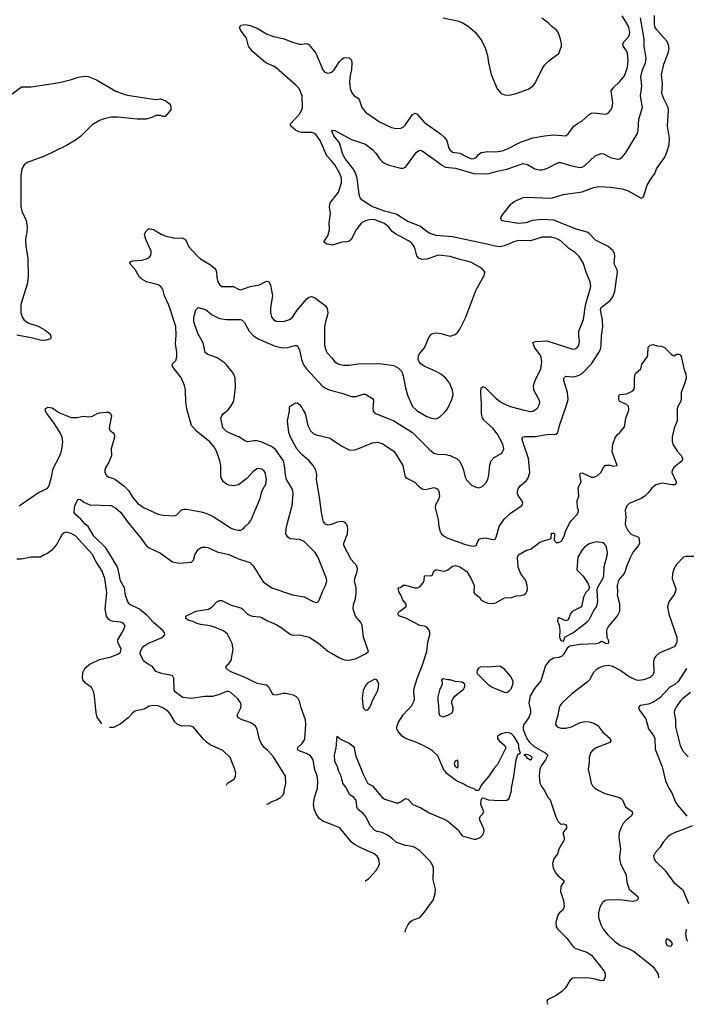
# Model space of a CAD drawing. Header units: inches. Extents: x 1934316 to 2140091, y 524953 to 667329.
# Tile 28 of 256: x 1967353 to 1973014, y 524953 to 533316. Entities that reach past the tile are written whole.
import ezdxf

# ---------------------------------------------------------------- set-up
doc = ezdxf.new("R2010")
doc.units = ezdxf.units.IN
doc.header["$MEASUREMENT"] = 0
for name, color, linetype in [('B9562', 7, 'Continuous'), ('B9563', 7, 'Continuous'), ('B9572', 7, 'Continuous'), ('B9573', 7, 'Continuous')]:
    doc.layers.add(name, color=color, linetype=linetype)

msp = doc.modelspace()

# ---------------------------------------------------------------- linework, layer by layer
at = {"layer": 'B9562', "color": 5}
for points, elevation in [([(1967350, 529185.3), (1967450, 529258.3), (1967518, 529302), (1967586.2, 529333.8), (1967599.8, 529350), (1967624.1, 529430), (1967636.7, 529503.3), (1967690, 529605.7), (1967707.5, 529650), (1967719.5, 529730), (1967714.3, 529770), (1967693.5, 529813.5), (1967638.8, 529898.8), (1967582.9, 529970), (1967573.2, 529990), (1967571.4, 530000)], 280), ([(1967656.3, 530000), (1967690, 529976.1), (1967790, 529938), (1967842.5, 529937.5), (1967892.4, 529947.6), (1967950, 529943.5), (1967972, 529948), (1968009.8, 529970.2), (1968030, 529976.5), (1968090, 529982.4), (1968110, 529981.6), (1968124.9, 529970), (1968132.9, 529950), (1968113, 529850), (1968119.1, 529830), (1968147.1, 529807.1), (1968155.1, 529795.1), (1968157, 529770), (1968130.3, 529670), (1968132.4, 529610), (1968108.7, 529551.3), (1968083, 529510), (1968075.5, 529490), (1968076.3, 529470), (1968090, 529444), (1968110, 529430.7), (1968150, 529419.1), (1968170, 529408), (1968236.9, 529356.9), (1968276.5, 529316.5), (1968310, 529259.3), (1968354, 529210), (1968410.2, 529170.2), (1968530, 529115.3), (1968572.8, 529107.2), (1968670, 529101.6), (1968690, 529113), (1968727.6, 529152.4), (1968750, 529159.5), (1968770, 529159.6), (1968895.3, 529135.3), (1968941.3, 529121.3), (1968996.8, 529096.8), (1969150, 528997.4), (1969170, 528987.8), (1969210, 528978.9), (1969230, 528980.3), (1969250, 528990.4), (1969270, 529014.4), (1969300.5, 529039.5), (1969317.1, 529062.9), (1969394.7, 529250), (1969409.6, 529310), (1969444.7, 529370), (1969449.7, 529410), (1969437.4, 529470), (1969430, 529482), (1969410, 529496.9), (1969390, 529502.4), (1969370, 529500.5), (1969339.4, 529480.6), (1969281.4, 529418.6), (1969210, 529366.3), (1969170, 529356.4), (1969130, 529361.7), (1969109.8, 529369.8), (1969084.2, 529390), (1969065.6, 529425.6), (1969060.4, 529450), (1969060.3, 529530), (1969052.7, 529570), (1969024.2, 529650), (1969002.4, 529690), (1968967.4, 529730), (1968858.3, 529818.3), (1968812.1, 529870), (1968775.6, 530000)], 280), ([(1969448.6, 526652), (1969464, 526656), (1969490, 526673), (1969535.3, 526690), (1969569.4, 526710.6), (1969589, 526730), (1969599, 526750), (1969599, 526770), (1969612.9, 526827.1), (1969609.2, 526890), (1969510, 527056.2), (1969460.5, 527110), (1969430, 527135.1), (1969403.1, 527170), (1969385.7, 527210), (1969368.5, 527288.5), (1969354.9, 527314.9), (1969339.5, 527330), (1969310, 527346.9), (1969242.7, 527370), (1969204.5, 527390), (1969198.7, 527410), (1969231, 527470), (1969234.5, 527490), (1969229.8, 527510), (1969201.7, 527550), (1969150, 527597.7), (1969130, 527609.7), (1969110, 527610.9), (1969050, 527584.7), (1968990, 527568.2), (1968926.6, 527566.6), (1968810, 527549.8), (1968738.7, 527558.7), (1968669, 527610), (1968664.4, 527630), (1968663, 527723), (1968650, 527746.6), (1968570, 527760.4), (1968510, 527778.7), (1968481.6, 527821.6), (1968429.4, 527850), (1968405.1, 527870), (1968376.9, 527930), (1968378.3, 527950), (1968390, 527976.3), (1968406.3, 527993.7), (1968442.4, 528017.6), (1968569.8, 528070.3), (1968586, 528090), (1968582.6, 528110), (1968567.1, 528130), (1968490, 528197.1), (1968434.6, 528254.6), (1968370, 528309.8), (1968289.9, 528349.9), (1968270.9, 528370), (1968251.2, 528428.8), (1968242.2, 528490), (1968210.6, 528550), (1968188.5, 528650), (1968176.9, 528676.9), (1968083.9, 528830), (1967983.2, 528930), (1967934, 529010), (1967909.6, 529030), (1967870, 529076.2), (1967829, 529110), (1967817.2, 529130), (1967819.3, 529170), (1967825.1, 529194.9), (1967850, 529242), (1967870, 529241), (1967897.7, 529217.7), (1967950, 529195.6), (1968130, 529190.3), (1968170, 529167.4), (1968213.4, 529130), (1968270, 529050.4), (1968384.9, 528910), (1968428.2, 528850), (1968454, 528830), (1968550, 528786), (1968650, 528710.3), (1968710, 528700.8), (1968812.2, 528707.8), (1968830, 528724), (1968844.2, 528775.8), (1968870, 528815.5), (1968890, 528830.4), (1968905.1, 528834.9), (1968930, 528836.5), (1968950, 528831.7), (1969030, 528797.3), (1969130, 528772.6), (1969210, 528736.9), (1969306.6, 528706.6), (1969336.9, 528676.9), (1969422, 528542), (1969495.5, 528490), (1969670, 528431.3), (1969770, 528412.6), (1969850, 528372.4), (1969873.8, 528366.2), (1969890, 528374.8), (1969895.4, 528384.6), (1969929.8, 528470), (1969950.9, 528510), (1969960.9, 528550), (1969958.7, 528570), (1969888.3, 528748.3), (1969861.1, 528790), (1969770, 528884.2), (1969730, 528899.7), (1969650, 528906.3), (1969630, 528920.9), (1969613.6, 528950), (1969615.1, 528990), (1969623.5, 529030), (1969668.5, 529190), (1969675.3, 529290), (1969674.2, 529310), (1969666.4, 529330), (1969620.3, 529410), (1969610.7, 529450.7), (1969603.2, 529530), (1969592.5, 529570), (1969524.6, 529664.6), (1969491.1, 529691.1), (1969410, 529728.2), (1969370, 529739.8), (1969340.2, 529739.8), (1969290, 529731.6), (1969270, 529735.1), (1969213.3, 529773.3), (1969150, 529796.9), (1969110, 529818.7), (1969078.7, 529850), (1969061.6, 529930), (1969069.6, 529950), (1969085.1, 529970), (1969120.1, 530000)], 260), ([(1970000, 529028.4), (1969990, 529024.4), (1969970, 529022.2), (1969949.6, 529030), (1969933.6, 529050), (1969915.4, 529130), (1969900.1, 529260.1), (1969874.3, 529410), (1969875.4, 529450), (1969867.3, 529490), (1969845.1, 529530), (1969812.1, 529570), (1969750, 529622.7), (1969707.9, 529670), (1969653.7, 529770), (1969639.2, 529810), (1969627, 529910), (1969645.2, 529990), (1969644.4, 530000)], 240), ([(1969761.4, 530000), (1969777, 529970), (1969798.9, 529870), (1969823.9, 529823.9), (1969850, 529798.4), (1969870, 529788.8), (1969990, 529760.4), (1970000, 529753.6)], 240), ([(1968051.8, 527335.5), (1968012.5, 527392.5), (1968001.5, 527430), (1967989.7, 527569.7), (1967980.5, 527610), (1967963, 527643), (1967910, 527684.5), (1967889.8, 527709.8), (1967885.7, 527730), (1967889.8, 527770), (1967909.2, 527810.8), (1967950, 527841.5), (1968030, 527880.3), (1968130, 527903.2), (1968192.7, 527930), (1968210, 527943), (1968215.4, 527970), (1968187.5, 528027.5), (1968186.9, 528050), (1968235.8, 528130), (1968247.6, 528170), (1968230, 528193.3), (1968210, 528198.9), (1968150, 528203.1), (1968126, 528210), (1968110, 528222), (1968089.8, 528249.8), (1968079.8, 528310), (1968094.2, 528450), (1968074.9, 528570), (1968052.9, 528632.9), (1968002.7, 528710), (1967970, 528775.6), (1967830, 528929), (1967790, 528952.1), (1967750, 528962.3), (1967730, 528958.4), (1967710, 528941.1), (1967670, 528860.9), (1967626, 528810), (1967590, 528782.4), (1967561, 528770), (1967530.5, 528749.5), (1967451.7, 528751.7), (1967370, 528734.7), (1967330, 528734.7)], 280), ([(1970000, 526479.6), (1969927.6, 526507.6), (1969897.4, 526530), (1969869.8, 526570), (1969853.8, 526610), (1969847.1, 526650), (1969856.5, 526710), (1969882.9, 526790), (1969886.5, 526850), (1969879.8, 526890), (1969856.6, 526956.6), (1969845.3, 527030), (1969824, 527064), (1969790, 527084.4), (1969719.3, 527110), (1969712.7, 527130), (1969751, 527169), (1969774.3, 527205.7), (1969783.1, 527330), (1969779.8, 527370), (1969742.4, 527470), (1969729, 527529), (1969719.1, 527550), (1969704, 527564), (1969677.8, 527577.8), (1969613.5, 527593.5), (1969590, 527592.8), (1969530, 527579.2), (1969510, 527581.3), (1969496.1, 527596.1), (1969470, 527647), (1969450, 527662.9), (1969370, 527677.6), (1969267.9, 527727.9), (1969160.9, 527770), (1969123.7, 527790), (1969104, 527810), (1969109, 527830), (1969130, 527846.8), (1969148.2, 527871.8), (1969166.8, 527970), (1969157.3, 528017.3), (1969116.9, 528096.9), (1969084.6, 528124.6), (1969014.2, 528154.2), (1968970, 528166.3), (1968890, 528179.2), (1968853.2, 528190), (1968825.3, 528205.3), (1968790, 528213.2), (1968764, 528230), (1968764, 528250), (1968848.3, 528291.7), (1968955.3, 528310), (1968989, 528330), (1969028.1, 528371.9), (1969050, 528383), (1969070, 528381.6), (1969150, 528342.3), (1969230, 528319.5), (1969247.8, 528307.8), (1969283.8, 528270), (1969310, 528254.9), (1969331.6, 528248.4), (1969390, 528243.8), (1969410, 528237.1), (1969452.7, 528212.7), (1969530, 528178.7), (1969574.5, 528154.5), (1969650, 528096.4), (1969670, 528088.7), (1969730, 528091.5), (1969810.2, 528070.2), (1969890, 528019.6), (1969971.2, 527951.2), (1970000, 527934.9)], 240), ([(1969108.5, 526813.3), (1969117.6, 526830), (1969174.6, 526865.4), (1969185.1, 526890), (1969188, 526912), (1969180.4, 526950), (1969140.5, 527050), (1969079.5, 527110), (1968970, 527158), (1968938.5, 527178.5), (1968910, 527207.8), (1968830, 527307.8), (1968796.8, 527316.8), (1968730, 527315.6), (1968690, 527332.6), (1968671.5, 527351.5), (1968630, 527418.9), (1968610, 527442.2), (1968570, 527469.8), (1968530, 527487.1), (1968488.8, 527491.2), (1968453.7, 527486.3), (1968410, 527460.9), (1968330, 527442), (1968310, 527426.6), (1968273.9, 527386.1), (1968207.8, 527332.2), (1968150, 527305.1), (1968117.1, 527303)], 280)]:
    msp.add_lwpolyline(points, dxfattribs=dict(at, elevation=elevation))
at = {"layer": 'B9563', "color": 5}
for points, elevation in [([(1970000, 532116.3), (1969960.2, 532160.2), (1969904.1, 532290), (1969870, 532336.5), (1969850, 532351.8), (1969830, 532357.6), (1969750, 532358.2), (1969723.1, 532363.1), (1969696, 532376), (1969655.8, 532410), (1969653.7, 532430), (1969725.3, 532510), (1969749, 532550), (1969755.2, 532570), (1969751.6, 532670), (1969725.9, 532730), (1969699.1, 532759.1), (1969530, 532906.6), (1969510, 532920.2), (1969444.7, 532950), (1969330, 533044.4), (1969297.6, 533090), (1969278.5, 533158.5), (1969230, 533224.2), (1969221.1, 533250), (1969230, 533270.4), (1969270, 533273.7), (1969310, 533267.2), (1969370, 533243.1), (1969450, 533196), (1969510, 533173.1), (1969590, 533156), (1969670, 533124.4), (1969730, 533108.5), (1969750, 533106.7), (1969790, 533113), (1969810, 533106), (1969867.7, 533030), (1969926.5, 532890), (1969945.3, 532870), (1969970, 532860.8), (1969994.2, 532865.8), (1970000, 532870.5)], 280), ([(1967290, 532684.7), (1967370, 532745.1), (1967450, 532744.4), (1967690, 532782.6), (1967792.9, 532807.1), (1967850, 532827.3), (1967910, 532837), (1967933.4, 532833.4), (1968005.8, 532805.8), (1968170, 532709.3), (1968230, 532686), (1968270, 532675.1), (1968450, 532645.2), (1968510, 532638), (1968550, 532642), (1968588.7, 532628.7), (1968630, 532598), (1968638, 532570), (1968638, 532550), (1968590, 532494), (1968570, 532494), (1968550, 532502), (1968510, 532502), (1968474.6, 532485.4), (1968428.4, 532471.6), (1968350, 532470.8), (1968188.6, 532488.6), (1968130, 532488.8), (1968070, 532474.9), (1968030, 532458), (1967970, 532422), (1967870, 532324.4), (1967828.5, 532291.5), (1967750, 532246.7), (1967564.5, 532155.5), (1967417.4, 532102.6), (1967390, 532081.7), (1967370.8, 532050), (1967361.6, 531990), (1967362.8, 531730), (1967371.9, 531690), (1967407.3, 531610), (1967416.3, 531556.3), (1967415.1, 531510), (1967405.6, 531470), (1967403.6, 531436.4), (1967406, 531390), (1967423.5, 531290), (1967425.7, 531130), (1967416.9, 531070), (1967362, 530898), (1967363.1, 530830), (1967373, 530790), (1967390, 530762.9), (1967430, 530737.6), (1967510, 530711.5), (1967570, 530679.5), (1967606, 530650), (1967617.2, 530630), (1967619, 530610), (1967614.5, 530605.5), (1967570, 530590.6), (1967530, 530592.7), (1967450, 530614), (1967330, 530636.4)], 320), ([(1970000, 531403.5), (1969962, 531410), (1969942.9, 531422.9), (1969937.2, 531430), (1969970, 531480.7), (1969984.5, 531530), (1969980.3, 531590), (1969992.4, 531670), (1969984.4, 531724.4), (1969986.5, 531750), (1969995.4, 531770), (1970000, 531775.6)], 280), ([(1968775.6, 530000), (1968772.2, 530012.2), (1968765.3, 530065.3), (1968761.6, 530170), (1968754, 530210), (1968727.4, 530270), (1968649.6, 530370), (1968649.4, 530390), (1968678.4, 530421.6), (1968688.6, 530451.4), (1968687.8, 530490), (1968675.9, 530564.1), (1968682.6, 530637.4), (1968679.1, 530710), (1968620.2, 530890), (1968584, 530970), (1968570, 531026.6), (1968551.2, 531050), (1968530, 531062.4), (1968429.9, 531089.9), (1968390, 531110.8), (1968369.8, 531130), (1968334.3, 531194.3), (1968301.3, 531230), (1968289.6, 531250), (1968298, 531262), (1968313.1, 531266.9), (1968390, 531273.8), (1968430, 531283.2), (1968450, 531293.4), (1968465.4, 531310), (1968470.8, 531330), (1968468.7, 531350), (1968423.1, 531450), (1968412.3, 531490), (1968423.2, 531516.8), (1968450, 531541), (1968490, 531534.9), (1968554.3, 531494.3), (1968590, 531479.6), (1968670, 531459.7), (1968730, 531461.6), (1968760.4, 531450), (1968790, 531386.7), (1968860.8, 531310), (1968890, 531284.5), (1968974.1, 531234.1), (1969006.4, 531206.4), (1969017.5, 531190), (1969023.5, 531170), (1969026.4, 531126.4), (1969036, 531090), (1969050, 531066), (1969070, 531050.4), (1969168.8, 531048.8), (1969210, 531026), (1969230, 531020.4), (1969310, 531048.1), (1969390, 531063.5), (1969450, 531094.9), (1969470, 531092.7), (1969481.8, 531061.8), (1969499.6, 530970), (1969483.1, 530870), (1969483.1, 530830), (1969492.4, 530790), (1969507.9, 530767.9), (1969530, 530754.9), (1969590, 530753.4), (1969630, 530762.3), (1969650, 530771.8), (1969671, 530790), (1969710.6, 530849.4), (1969790, 530943.2), (1969810, 530957.6), (1969830, 530963.2), (1969856.2, 530956.2), (1969948, 530888), (1969963, 530863), (1969968.6, 530830), (1969967, 530810), (1969948.8, 530748.8), (1969942.4, 530710), (1969941.7, 530550), (1969953.1, 530510), (1969965.7, 530485.7), (1970000, 530445.5)], 280), ([(1969120.1, 530000), (1969150, 530034.9), (1969168.8, 530070), (1969175.6, 530095.6), (1969185.9, 530194.1), (1969183.9, 530270), (1969168.6, 530310), (1969110, 530385.1), (1969090, 530403.5), (1969030, 530444.5), (1968951.5, 530471.5), (1968929.4, 530490), (1968912.3, 530570), (1968867.3, 530650), (1968833.3, 530750), (1968833.4, 530786.6), (1968849, 530850), (1968868, 530870), (1968930, 530854.4), (1968988.3, 530808.3), (1969050, 530778.3), (1969110, 530769.1), (1969228.9, 530768.9), (1969243.2, 530763.2), (1969263.2, 530743.2), (1969301.5, 530670), (1969339.5, 530630), (1969383.5, 530603.5), (1969522, 530542), (1969590, 530528), (1969630, 530532.6), (1969690, 530548.5), (1969710, 530547.7), (1969730, 530511), (1969747.7, 530430), (1969764.1, 530384.1), (1969789.3, 530349.3), (1969924, 530204), (1969950, 530186.5), (1969990, 530168.9), (1970000, 530166.4)], 260), ([(1967571.4, 530000), (1967569.4, 530010.6), (1967596.5, 530023.5), (1967630, 530018.7), (1967656.3, 530000)], 280), ([(1969644.4, 530000), (1969643.1, 530016.9), (1969646, 530030), (1969690, 530058), (1969710, 530061), (1969730, 530046.8), (1969750, 530022), (1969761.4, 530000)], 240)]:
    msp.add_lwpolyline(points, dxfattribs=dict(at, elevation=elevation))
at = {"layer": 'B9572', "color": 5}
for points, elevation in [([(1970000, 529753.6), (1970090, 529692.4), (1970150, 529663), (1970190, 529660.5), (1970210, 529663.8), (1970350, 529723.1), (1970390, 529726.3), (1970430, 529714.9), (1970530.2, 529650.2), (1970545.3, 529630), (1970607.2, 529530), (1970625.1, 529445.1), (1970630.4, 529430.4), (1970641.1, 529421.1), (1970708.7, 529388.7), (1970737.2, 529357.2), (1970770.3, 529330.3), (1970790, 529325.3), (1970810, 529327), (1970870, 529343.8), (1970900.7, 529330), (1970913.4, 529310), (1970917.4, 529270), (1970910, 529241.2), (1970883.7, 529196.3), (1970881.3, 529170), (1970907.2, 529070), (1970911.7, 529010), (1970922.6, 528970), (1970934, 528950), (1970957.6, 528930), (1970990, 528912.6), (1971130, 528861.5), (1971171.4, 528848.6), (1971210, 528843), (1971229.4, 528850.6), (1971246.6, 528893.4), (1971255.5, 528904.5), (1971268, 528910), (1971310, 528914.4), (1971370, 528900.5), (1971390, 528904), (1971399.3, 528920.7), (1971425.6, 529010), (1971466.8, 529073.3), (1971518, 529122), (1971618, 529190), (1971627.3, 529210), (1971621.6, 529230), (1971589.7, 529270), (1971581.1, 529290), (1971580.4, 529310), (1971587.1, 529330), (1971604.4, 529355.6), (1971657.7, 529402.3), (1971673.1, 529430), (1971684.4, 529470), (1971675.1, 529590), (1971626.5, 529730), (1971621.4, 529750), (1971623.6, 529770), (1971643.3, 529776.7), (1971730, 529775.6), (1971830, 529793.6), (1971905.1, 529794.9), (1971922, 529810), (1971936.8, 529870), (1971982.7, 530000)], 240), ([(1970627, 525566.5), (1970632.7, 525590), (1970652.3, 525630), (1970670, 525653.4), (1970690, 525667.7), (1970750, 525690.7), (1970787.3, 525732.7), (1970863.6, 525836.4), (1970882.3, 525890), (1970884.4, 525930), (1970865.5, 526010), (1970866.2, 526110), (1970862.2, 526130), (1970838.4, 526170), (1970750, 526256.8), (1970710, 526284.9), (1970690, 526293.3), (1970630, 526302.2), (1970570, 526320.4), (1970550, 526331), (1970510, 526366.8), (1970470, 526393.5), (1970430, 526411.6), (1970390, 526419.8), (1970370, 526428.9), (1970333.3, 526470), (1970290, 526551.2), (1970270, 526573.7), (1970223.6, 526610), (1970215.6, 526630), (1970213, 526670), (1970207, 526690), (1970189.4, 526710), (1970154.9, 526734.9), (1970129.6, 526790), (1970098.7, 526830), (1970083.1, 526890), (1970063.1, 526930), (1970051.2, 526971.2), (1970030, 527019), (1970026.6, 527070), (1970040.9, 527130), (1970049.4, 527230.6), (1970058, 527218), (1970070, 527214.8), (1970082.4, 527202.4), (1970150.7, 527170), (1970186.1, 527146.1), (1970194.3, 527130), (1970205.7, 527070), (1970269, 526909), (1970297.1, 526850), (1970310, 526827.7), (1970350.5, 526810), (1970430, 526708.2), (1970454.1, 526694.1), (1970550, 526663.6), (1970570, 526664.6), (1970587.9, 526672.1), (1970630, 526700.5), (1970650, 526694.8), (1970690.6, 526650), (1970760.7, 526620.7), (1970830, 526578.3), (1970963.7, 526523.7), (1970990, 526508.7), (1971082.4, 526430), (1971090.4, 526410), (1971110, 526385.3), (1971210, 526355.6), (1971230, 526355.6), (1971264.5, 526370), (1971284.7, 526390), (1971293.7, 526410), (1971296.4, 526430), (1971291.6, 526450), (1971262.8, 526510), (1971259.3, 526530), (1971267.3, 526550), (1971286.6, 526570), (1971295.4, 526590), (1971269, 526650), (1971272.1, 526687.9), (1971278, 526702), (1971290, 526706), (1971331.1, 526691.1), (1971430, 526682.8), (1971490, 526686), (1971510, 526702), (1971528.7, 526770), (1971528.7, 526790), (1971548.7, 526890), (1971568.7, 527030), (1971584.7, 527075.3), (1971606, 527090), (1971594.6, 527114.6), (1971592.7, 527150), (1971586, 527170), (1971550, 527229.2), (1971530, 527249.4), (1971510, 527259.5), (1971490, 527262), (1971444.7, 527250), (1971411.3, 527230), (1971411.3, 527210), (1971424.7, 527190), (1971472, 527150), (1971482, 527130), (1971410.9, 526989.1), (1971382, 526958), (1971338, 526890), (1971287.5, 526832.5), (1971270, 526808), (1971251.1, 526768.9), (1971230.8, 526769.2), (1971219.4, 526779.4), (1971150, 526805.4), (1971123.7, 526823.7), (1971063.7, 526850), (1970982.9, 526910), (1970951.6, 526950), (1970904.4, 527064.4), (1970862.5, 527102.5), (1970826.8, 527126.8), (1970773.9, 527153.9), (1970718.7, 527178.7), (1970629.3, 527210), (1970602, 527230), (1970567.3, 527270), (1970555.6, 527290), (1970555.1, 527310), (1970571.3, 527350), (1970610, 527410.4), (1970682, 527490), (1970704.5, 527530), (1970707, 527550), (1970699.6, 527610), (1970702.8, 527637.2), (1970731.1, 527730), (1970772.3, 527827.7), (1970811.8, 527948.2), (1970820.4, 528030), (1970835.4, 528090), (1970835.8, 528110), (1970831.1, 528131.1), (1970810, 528157.2), (1970790, 528166), (1970750, 528169.4), (1970631.5, 528231.5), (1970572.9, 528252.9), (1970565.2, 528270), (1970572.9, 528287.1), (1970631.7, 528328.3), (1970637.2, 528350), (1970606.8, 528386.8), (1970589.4, 528429.4), (1970575.3, 528450), (1970566, 528490), (1970587.3, 528492.7), (1970610, 528512), (1970630, 528512), (1970710, 528491.3), (1970730, 528491.3), (1970750, 528498), (1970778, 528530), (1970788, 528550), (1970790, 528592), (1970850, 528594), (1970858, 528602), (1970868.9, 528631.1), (1970890, 528644.7), (1970950, 528630.7), (1970970, 528633.4), (1970990, 528642), (1971030, 528674.9), (1971050, 528679.3), (1971090, 528668.5), (1971150.4, 528630), (1971190, 528560.7), (1971211.7, 528510), (1971210.6, 528450), (1971218.8, 528438.8), (1971257.3, 528410), (1971270.4, 528390.4), (1971293.8, 528373.8), (1971330, 528360.3), (1971370, 528356.9), (1971396.6, 528363.4), (1971470, 528405.7), (1971530, 528408.8), (1971570, 528422.4), (1971610, 528423.8), (1971633.2, 528430), (1971653.1, 528446.9), (1971660.7, 528459.3), (1971664.8, 528475.2), (1971663.6, 528510), (1971652.8, 528552.8), (1971609.5, 528610), (1971586.3, 528666.3), (1971579.7, 528750), (1971589.7, 528770), (1971650, 528806), (1971697.5, 528822.5), (1971770, 528878.4), (1971866, 528910), (1971870, 528954), (1971890, 528954), (1971894, 528950), (1971892.7, 528892.7), (1971910, 528874), (1971930, 528874), (1971953.6, 528886.4), (1971978, 528930), (1971988, 528970), (1972021.5, 529038.5), (1972038, 529062), (1972085.2, 529110), (1972095.3, 529130), (1972099, 529150), (1972089, 529171), (1972088.7, 529230), (1972101.2, 529270), (1972097.2, 529342.8), (1972120.9, 529390), (1972109.3, 529450.7), (1972115.3, 529464.7), (1972130, 529466.8), (1972210, 529430.5), (1972230, 529430.5), (1972258, 529442), (1972289.2, 529470), (1972310, 529512), (1972329.1, 529530.9), (1972370, 529531.3), (1972390, 529524.7), (1972426, 529530), (1972385.6, 529645.6), (1972389.2, 529710), (1972410, 529764.7), (1972426, 529790), (1972450, 529810.8), (1972490, 529858), (1972500.7, 529930), (1972523.7, 529990), (1972525.1, 530000)], 220), ([(1970353.9, 530000), (1970355.8, 529990), (1970370, 529972.7), (1970530, 529907.9), (1970690, 529810.2), (1970830, 529667), (1970870, 529634.6), (1970904.5, 529624.5), (1970970, 529621.3), (1971010, 529613.6), (1971067.2, 529587.2), (1971087.2, 529567.2), (1971108.8, 529530), (1971123.1, 529490), (1971135.3, 529430), (1971147, 529407), (1971190, 529363), (1971230, 529344), (1971250, 529340.7), (1971270, 529344), (1971290, 529357.3), (1971314.6, 529385.4), (1971327.6, 529410), (1971338, 529450), (1971345.1, 529534.9), (1971357, 529570), (1971383.5, 529596.5), (1971447.2, 529632.8), (1971463.7, 529670), (1971454.7, 529710), (1971410, 529795.1), (1971368.3, 529850), (1971295.1, 529915.1), (1971280.4, 529940.4), (1971274.4, 529974.4), (1971274.8, 530000)], 260), ([(1970724, 530000), (1970730, 529994.6), (1970810, 529944.4), (1970850, 529930.3), (1970890, 529925.7), (1970919.5, 529940.5), (1970961.4, 529978.6), (1970978.1, 530000)], 280), ([(1972936.3, 530000), (1972935.3, 529910), (1972912.3, 529847.7), (1972894.3, 529770), (1972894.4, 529734.4), (1972900.3, 529710), (1972935.3, 529650), (1972972.4, 529610), (1972983.1, 529590), (1972978.4, 529570), (1972907.1, 529512.9), (1972894, 529490), (1972892.2, 529470), (1972927.7, 529390), (1972926.8, 529373.2), (1972914.4, 529365.6), (1972894.2, 529365.8), (1972810, 529379.1), (1972756.2, 529363.8), (1972722.5, 529337.5), (1972690, 529296.9), (1972661.6, 529270), (1972630, 529249.7), (1972530, 529207.3), (1972510, 529186), (1972494.9, 529150), (1972500.4, 529090), (1972494.4, 529030), (1972500.4, 529010), (1972518, 528978), (1972546, 528946), (1972570, 528934), (1972592, 528930), (1972610, 528918), (1972617.3, 528870), (1972606.8, 528850), (1972563.1, 528796.9), (1972536.1, 528743.9), (1972507.2, 528672.8), (1972490, 528614), (1972450.7, 528570), (1972436.4, 528543.6), (1972428, 528510), (1972430.6, 528450), (1972426.8, 528430), (1972446.4, 528353.6), (1972446.8, 528290), (1972430, 528255.3), (1972354.4, 528165.6), (1972336, 528130), (1972338, 528070), (1972351, 528050), (1972354, 528034), (1972350, 528018), (1972330, 528015.3), (1972310, 528029), (1972293.6, 528033.6), (1972270, 528020.7), (1972244.9, 528015.1), (1972111.5, 528008.5), (1972024.9, 527995.1), (1972002.5, 527977.5), (1971970, 527924.5), (1971953.6, 527906.4), (1971930, 527897.7), (1971887.4, 527892.6), (1971849.3, 527870.7), (1971818.9, 527830), (1971778.7, 527701.3), (1971723.7, 527636.3), (1971688, 527572), (1971677.4, 527510), (1971691.7, 527450), (1971691.6, 527430), (1971676.5, 527390), (1971634.9, 527330), (1971628.7, 527310), (1971628.7, 527290), (1971641.7, 527250), (1971663.6, 527203.6), (1971681.1, 527181.1), (1971723.4, 527143.4), (1971816, 527090), (1971838.8, 527070), (1971818.4, 527030), (1971781, 526979), (1971770.2, 526950), (1971765.9, 526894.1), (1971771.1, 526830), (1971784, 526804), (1971810.1, 526770.1), (1971836.5, 526716.5), (1971858.4, 526690), (1971905.9, 526545.9), (1971926.2, 526506.2), (1971950, 526482), (1971970, 526487.3), (1971990, 526478.8), (1971997.3, 526470), (1971997.3, 526450), (1971964.9, 526410), (1971977.6, 526370), (1971977.6, 526350), (1971930.6, 526270), (1971919.1, 526230), (1971890.3, 526189.7), (1971877.4, 526150), (1971882.7, 526110), (1971906.4, 526066.4), (1971924.9, 526044.9), (1971974, 526006), (1971974.8, 525990), (1971962.7, 525977.2), (1971949.2, 525950.8), (1971944.6, 525910), (1971970, 525836), (1971977.5, 525782.5), (1971966, 525754), (1971937.3, 525730), (1971922, 525710), (1971905.5, 525650), (1971908, 525610), (1971922, 525590), (1971997.8, 525517.8), (1972048.7, 525448.7), (1972068.7, 525430), (1972170, 525396.1), (1972208.7, 525370), (1972304.4, 525250), (1972318.4, 525230), (1972324.4, 525210), (1972324.4, 525190), (1972316.2, 525163.8), (1972310, 525156), (1972290, 525151.8), (1972230, 525168.5), (1972170, 525178.7), (1972050, 525176.3), (1972024.5, 525155.5), (1971987.7, 525092.3), (1971958, 525062), (1971910, 525027), (1971836, 524990), (1971830.7, 524970), (1971839.1, 524953.1)], 220), ([(1971636.6, 530000), (1971650, 529996.5), (1971690, 529988.7), (1971710, 529990.4), (1971724.2, 530000)], 260), ([(1970000, 527934.9), (1970070, 527895.5), (1970110, 527878), (1970150, 527874.9), (1970209.7, 527890.3), (1970289.6, 527930.4), (1970316, 527950), (1970273.8, 528070), (1970262.6, 528170), (1970251.8, 528191.8), (1970204.4, 528250), (1970184.2, 528310), (1970187.1, 528350), (1970203.7, 528396.3), (1970211, 528449), (1970209.7, 528490), (1970195.8, 528550), (1970198.3, 528570), (1970220.4, 528630), (1970222.3, 528650), (1970216.3, 528676.3), (1970167.8, 528730), (1970105.1, 528850), (1970106, 528870), (1970138, 528950), (1970140.4, 528990), (1970136.8, 529010), (1970129.8, 529029.8), (1970119.8, 529039.8), (1970110, 529048), (1970092.9, 529052.9), (1970050, 529048.6), (1970000, 529028.4)], 240), ([(1973083.6, 528756.4), (1973010, 528756.8), (1972989.2, 528750.8), (1972930.2, 528689.8), (1972908.9, 528650), (1972896.5, 528610), (1972894.9, 528570), (1972921.7, 528490), (1972924.2, 528470), (1972910, 528432.3), (1972864.9, 528370), (1972855.6, 528330), (1972866.8, 528266.8), (1972932.4, 528070), (1972934.4, 528030), (1972925.5, 528010), (1972910.5, 527990), (1972897.8, 527982.2), (1972784.8, 527935.2), (1972754, 527910), (1972742.6, 527890), (1972735.8, 527864.2), (1972738, 527770), (1972730.3, 527750), (1972708, 527730), (1972650, 527708.6), (1972610, 527703.5), (1972590, 527707), (1972530, 527734.8), (1972450, 527791.5), (1972390, 527823.1), (1972350, 527831.8), (1972310, 527825.1), (1972273.4, 527810), (1972247.3, 527792.7), (1972227, 527770), (1972191.6, 527710), (1972171.6, 527688.4), (1972043.1, 527590), (1971957.1, 527510), (1971942.4, 527490), (1971935.8, 527470), (1971924.2, 527410), (1971904.9, 527350), (1971904.4, 527330), (1971916.3, 527310), (1971950, 527297.8), (1971990, 527297.2), (1972038, 527310), (1972113.7, 527346.3), (1972150, 527354), (1972190, 527351.6), (1972230, 527340.3), (1972261.6, 527321.6), (1972305.7, 527265.7), (1972366.4, 527210), (1972373.4, 527190), (1972364.4, 527175.6), (1972248, 527130), (1972217.1, 527110), (1972199.5, 527090), (1972188.5, 527050), (1972190.4, 527009.6), (1972180.5, 526950), (1972206.7, 526830), (1972217.1, 526810), (1972237.1, 526790), (1972270, 526767.6), (1972322.1, 526742.1), (1972446, 526710), (1972461.4, 526701.4), (1972473, 526690), (1972499.1, 526630), (1972553.4, 526590), (1972558, 526570), (1972544.9, 526550), (1972503.4, 526516.6), (1972478.4, 526490), (1972457, 526450), (1972443.1, 526410), (1972441.3, 526370), (1972456.1, 526270), (1972446, 526210), (1972446.7, 526190), (1972454.3, 526150), (1972504.2, 526050), (1972508.7, 525990), (1972530, 525930.8), (1972603.8, 525870), (1972604.4, 525850), (1972587.6, 525832.4), (1972553.7, 525826.3), (1972470, 525836.8), (1972370, 525839.3), (1972325.2, 525834.8), (1972302.4, 525817.6), (1972280.5, 525779.5), (1972268.9, 525731.1), (1972269, 525689), (1972287.2, 525630), (1972307.6, 525590), (1972344.9, 525544.9), (1972406.1, 525486.1), (1972450, 525456), (1972524.7, 525424.7), (1972570, 525400.3), (1972732.2, 525270), (1972774.4, 525210), (1972779.3, 525176.8)], 240), ([(1973014.8, 527805.2), (1972946.2, 527693.8), (1972916.5, 527670), (1972874.6, 527645.4), (1972790, 527557), (1972730, 527515.2), (1972690, 527501.5), (1972624.7, 527490), (1972615.5, 527484.5), (1972608.3, 527471.7), (1972616.4, 527450), (1972670, 527377.1), (1972694.1, 527294.1), (1972739.6, 527230), (1972747.7, 527210), (1972750, 527121), (1972808.8, 526970), (1972838, 526850), (1972865.3, 526790), (1972891.8, 526750), (1972922, 526670), (1972941, 526641), (1973019.3, 526550)], 260), ([(1973050, 527600.4), (1972983.7, 527550), (1972963.7, 527530), (1972935.3, 527490), (1972913.7, 527450), (1972911.8, 527430), (1972922.6, 527370), (1972921.3, 527310), (1972960.8, 527150), (1972982.7, 527110), (1973030, 527054)], 280), ([(1970286.3, 526001.1), (1970290, 526002), (1970318, 526022), (1970380.5, 526090), (1970404.2, 526130), (1970409.6, 526150), (1970403.6, 526190), (1970389.6, 526210), (1970364.5, 526230), (1970244.2, 526284.2), (1970197.6, 526310), (1970170, 526331.2), (1970071.9, 526451.9), (1970000, 526479.6)], 240), ([(1973063.1, 526470), (1972990, 526436.5), (1972923.9, 526416.1), (1972883.9, 526396.1), (1972861.2, 526378.8), (1972818.4, 526330), (1972791.8, 526288.2), (1972750, 526239.3), (1972736.4, 526210), (1972740.4, 526190), (1972752.4, 526170), (1972831.1, 526091.1), (1972908.9, 525988.9), (1972986, 525926), (1973033.4, 525810)], 260), ([(1973014.3, 525590), (1973008.6, 525548.6), (1973011.8, 525511.8), (1973024.4, 525490)], 260)]:
    msp.add_lwpolyline(points, dxfattribs=dict(at, elevation=elevation))
for points, elevation in [([(1972250, 528882), (1972190, 528865.2), (1972150, 528836), (1972130, 528812.7), (1972094, 528750), (1972084.1, 528644.1), (1972138, 528590), (1972178, 528530), (1972192, 528490), (1972182, 528470), (1972162, 528450), (1972142, 528410), (1972124.7, 528330), (1972044.7, 528290), (1972031, 528270), (1972010, 528218), (1971990, 528208.7), (1971930, 528238), (1971922, 528230), (1971921, 528210), (1971934, 528174), (1971941, 528130), (1971938, 528070), (1971950, 528042), (1971970, 528038), (1971986.6, 528073.4), (1972050.9, 528109.1), (1972170, 528199.3), (1972190, 528219.3), (1972226.7, 528293.3), (1972252.3, 528330), (1972262.7, 528370), (1972256, 528470), (1972261.2, 528490), (1972306.6, 528570), (1972312.7, 528592.7), (1972315.3, 528670), (1972345.2, 528774.8), (1972346, 528790), (1972335.4, 528835.4), (1972329.5, 528850), (1972310, 528871.5)], 220), ([(1971430, 527825.2), (1971330, 527817.2), (1971270, 527819.3), (1971250, 527809), (1971237.3, 527790), (1971234.8, 527770), (1971239.8, 527759.8), (1971330.8, 527670), (1971365.7, 527645.7), (1971390, 527634.9), (1971470, 527604), (1971490, 527602), (1971510, 527614.4), (1971526.5, 527633.5), (1971540.4, 527670), (1971542.6, 527690), (1971539.6, 527710), (1971520.7, 527740.7), (1971470, 527800.9)], 220), ([(1970370, 527713.2), (1970310, 527684), (1970290, 527662), (1970270, 527618), (1970261.3, 527550), (1970270, 527472), (1970290, 527450.8), (1970310, 527454), (1970330, 527478.8), (1970354.7, 527545.3), (1970390, 527606), (1970398.4, 527630), (1970402.7, 527670), (1970395.5, 527695.5), (1970386, 527710)], 240), ([(1970950, 527718), (1970934, 527710), (1970942, 527690), (1970942, 527670), (1970918, 527622), (1970904, 527564), (1970902.8, 527530), (1970910.6, 527490.6), (1970913, 527430), (1970919.1, 527410), (1970938, 527398), (1970950, 527394.9), (1970990, 527408.2), (1971025.2, 527430), (1971034, 527450), (1971034, 527470), (1971024, 527510), (1971024, 527530), (1971034, 527550), (1971049, 527570), (1971122.7, 527630), (1971132.3, 527650), (1971132.9, 527672.9), (1971110, 527688.7), (1971050, 527695.3), (1971010, 527708.7), (1970990, 527708.7)], 220), ([(1971070, 527026), (1971050, 527018), (1971042.8, 526997.2), (1971050, 526972), (1971070, 526962), (1971078, 526970), (1971078, 527010)], 220), ([(1971645.4, 527074.6), (1971634, 527070), (1971646.4, 527066.4), (1971656, 527056), (1971656, 527050), (1971690, 527030.8), (1971703.1, 527036.9), (1971706, 527050), (1971690, 527063.7), (1971667.5, 527072.5)], 220), ([(1972850, 525509), (1972837.3, 525490), (1972843, 525470), (1972850, 525456), (1972870, 525446.4), (1972889.1, 525450.9), (1972896, 525470), (1972884, 525490)], 260)]:
    msp.add_lwpolyline(points, close=True, dxfattribs=dict(at, elevation=elevation))
at = {"layer": 'B9573', "color": 5}
for points, elevation in [([(1970000, 532870.5), (1970024.2, 532890), (1970070, 532960.5), (1970090, 532981.6), (1970110, 532994), (1970150.4, 532990.4), (1970170.4, 532970.4), (1970174.4, 532950), (1970170.3, 532890.3), (1970159.4, 532840.6), (1970154.7, 532790), (1970160.2, 532730), (1970174.8, 532694.8), (1970190, 532673), (1970227.7, 532647.8), (1970236.5, 532636.5), (1970258, 532570), (1970290.4, 532530), (1970410, 532449.4), (1970510, 532399), (1970550, 532391.6), (1970590, 532394.3), (1970610, 532402.8), (1970630, 532421.5), (1970690, 532508.9), (1970710, 532522.6), (1970730, 532513.4), (1970790, 532443.2), (1970927.2, 532347.2), (1970958.1, 532318.1), (1970980.8, 532290), (1970995.9, 532230), (1971010, 532207.1), (1971030, 532191.3), (1971090, 532182.3), (1971150, 532149.6), (1971190, 532134.6), (1971210, 532135.5), (1971230, 532146.4), (1971250, 532170.3), (1971273.2, 532186.8), (1971330, 532197.3), (1971394.4, 532194.4), (1971450, 532201.4), (1971490, 532216.6), (1971605.5, 532274.5), (1971710, 532313.4), (1971810, 532329.3), (1971890, 532336.6), (1971990, 532330.4), (1972010, 532345.5), (1972058, 532410), (1972090, 532434.7), (1972126.2, 532453.8), (1972190, 532511.5), (1972210, 532520.9), (1972230, 532523.6), (1972330, 532514.4), (1972350, 532523), (1972370, 532544), (1972384.2, 532570), (1972391, 532609), (1972377.4, 532710), (1972397.3, 532742.7), (1972449.7, 532790), (1972490, 532837.6), (1972515.2, 532910), (1972521.4, 532970), (1972514.8, 533030), (1972507, 533050), (1972478.7, 533090), (1972475.3, 533110), (1972485.3, 533130), (1972522.4, 533170), (1972532.4, 533190), (1972533.8, 533210), (1972527.4, 533250), (1972516, 533276), (1972470, 533347.1)], 280), ([(1971724.2, 530000), (1971750, 530017.3), (1971767.3, 530050), (1971769.6, 530070), (1971765.8, 530085.8), (1971720.5, 530170), (1971717.4, 530210), (1971729.7, 530250), (1971778, 530350), (1971788.7, 530410), (1971782.7, 530450), (1971773.5, 530470), (1971727.6, 530530), (1971712, 530570), (1971730, 530583.1), (1971830, 530588.9), (1972050, 530517.6), (1972070, 530521.3), (1972086, 530530), (1972102.4, 530550), (1972107.9, 530587.9), (1972100.5, 530630), (1972100.5, 530670), (1972142.3, 530770), (1972156.8, 530890), (1972204.4, 531050), (1972197.4, 531090), (1972163.1, 531170), (1972137.8, 531250), (1972104, 531304), (1972074.3, 531334.2), (1972013.9, 531373.9), (1971950, 531437.2), (1971910, 531457.4), (1971868.9, 531468.9), (1971790, 531467.8), (1971690, 531438.6), (1971590, 531440.3), (1971550, 531428.9), (1971470, 531394.2), (1971430, 531386.6), (1971390.7, 531390.7), (1971321.2, 531410), (1971030, 531470.7), (1970890, 531482.7), (1970830, 531503.1), (1970750, 531560.9), (1970650, 531600.3), (1970550, 531663.8), (1970450.2, 531689.8), (1970343, 531730), (1970262.4, 531782.4), (1970243.9, 531803.9), (1970235.4, 531830), (1970218, 531970), (1970201.4, 532021.4), (1970186, 532050), (1970118.7, 532130), (1970098.7, 532170), (1970068.3, 532268.3), (1970020.7, 532330), (1970004, 532370), (1970010, 532376), (1970030, 532374), (1970170, 532298), (1970290, 532258.4), (1970351.2, 532211.2), (1970379.1, 532179.1), (1970411.1, 532131.1), (1970431.1, 532111.1), (1970450, 532097.4), (1970490, 532080.3), (1970590, 532055.8), (1970610, 532054.9), (1970630, 532063), (1970721.6, 532190), (1970750, 532208.4), (1970770, 532202.4), (1970910, 532103.9), (1970938.9, 532078.9), (1970970, 532062.1), (1971054.7, 532054.7), (1971210, 532009.3), (1971330, 532007.6), (1971409, 532030), (1971490, 532044.7), (1971630, 532094), (1971664.9, 532085), (1971728.2, 532048.2), (1971770, 532040.8), (1971790, 532040.8), (1971830, 532050.3), (1971930, 532103.1), (1971950, 532103.1), (1972030, 532077.2), (1972110, 532058.9), (1972130, 532062.8), (1972150, 532075.5), (1972239.8, 532160.2), (1972290, 532179.6), (1972310, 532176.9), (1972370, 532143.7), (1972430, 532130.4), (1972450, 532133), (1972470, 532147.3), (1972497, 532183), (1972599.1, 532350), (1972605, 532375), (1972610, 532470.8), (1972641, 532570), (1972626, 532670), (1972636.8, 532750), (1972628.5, 532830), (1972643.2, 532890), (1972666.9, 532950), (1972673.7, 532990), (1972655.9, 533090), (1972656, 533150), (1972623.9, 533330)], 260), ([(1970950.3, 533330.3), (1971070, 533306.3), (1971110, 533292.9), (1971160.9, 533260.9), (1971220.4, 533210), (1971277.1, 533137.1), (1971309, 533069), (1971327, 533010), (1971334, 532950), (1971355.8, 532850), (1971407.9, 532727.9), (1971442, 532690), (1971470, 532677.6), (1971510, 532674.6), (1971570, 532689.1), (1971670, 532726), (1971710, 532750.4), (1971730, 532776.3), (1971786.7, 532893.3), (1971809.4, 532930), (1971849.7, 532970.3), (1971932.8, 533027.2), (1971953.6, 533090), (1971955.1, 533110), (1971946.6, 533150), (1971925.1, 533210), (1971910, 533229.6), (1971873.8, 533253.8), (1971841.3, 533290), (1971787.7, 533327.7)], 320), ([(1971982.7, 530000), (1972000.3, 530050), (1972009.8, 530090), (1972005.6, 530150), (1971974, 530250), (1971973.3, 530270), (1971990, 530288.4), (1972050, 530282.3), (1972070, 530284.9), (1972104, 530296), (1972130, 530311.7), (1972210, 530393.1), (1972272.3, 530487.7), (1972284.3, 530515.8), (1972291.2, 530548.8), (1972294.3, 530630), (1972306.2, 530710), (1972303.1, 530763.1), (1972284.2, 530850), (1972291.2, 530870), (1972368.2, 530931.8), (1972393.4, 530966.6), (1972406.9, 531010), (1972429, 531170), (1972426.6, 531190), (1972401.4, 531241.4), (1972407, 531310), (1972403.1, 531330), (1972390, 531355.4), (1972350, 531388.7), (1972242.8, 531442.8), (1972190, 531498.7), (1972171.5, 531511.5), (1972077.5, 531537.5), (1971890, 531612.3), (1971790, 531619), (1971709.2, 531610.8), (1971650, 531589.8), (1971590, 531584.8), (1971464.2, 531604.2), (1971448.7, 531610), (1971437.2, 531630), (1971460.7, 531670), (1971527.3, 531752.8), (1971553.2, 531770), (1971630, 531806), (1971650, 531808.9), (1971870, 531800.9), (1971969.7, 531830.3), (1972130, 531854.4), (1972227, 531890), (1972270, 531898.2), (1972370, 531892.8), (1972470, 531880.3), (1972521.6, 531861.6), (1972630, 531801), (1972650, 531812), (1972683, 531910), (1972710, 531959.1), (1972746, 532010), (1972762.4, 532050), (1972830.7, 532149.3), (1972849.8, 532190.2), (1972867.2, 532252.8), (1972872.7, 532310), (1972855.4, 532410), (1972864.1, 532550), (1972859.4, 532570), (1972822.3, 532642.3), (1972805, 532690), (1972810.7, 532770), (1972804.4, 532850), (1972823, 532937), (1972861.4, 533030), (1972867.7, 533070), (1972862.4, 533102.4), (1972851.1, 533130), (1972765, 533230), (1972750.8, 533250), (1972744.1, 533270), (1972743.2, 533350)], 240), ([(1970000, 531775.6), (1970060.9, 531850), (1970085.6, 531930), (1970085.4, 531970), (1970073.2, 532010), (1970030, 532083.2), (1970000, 532116.3)], 280), ([(1970978.1, 530000), (1970986, 530010), (1971024.2, 530090), (1971033.3, 530130), (1971029.7, 530170), (1971004.9, 530224.9), (1970973, 530270), (1970930, 530304.7), (1970890, 530328.2), (1970792.7, 530370), (1970762.9, 530390), (1970745.6, 530410), (1970737.6, 530430), (1970739.1, 530460.9), (1970745.3, 530474.7), (1970791.8, 530530), (1970830, 530621), (1970850, 530644), (1970870, 530653), (1970895.2, 530655.2), (1970930, 530650.6), (1971010, 530627.3), (1971050, 530641), (1971070, 530658), (1971092.1, 530687.9), (1971141.2, 530790), (1971225.6, 531014.4), (1971296.4, 531143.6), (1971302, 531170), (1971288.7, 531190), (1971264, 531210), (1971190, 531253), (1971163.1, 531263.1), (1971090, 531277.4), (1971010, 531303.4), (1970910, 531314.7), (1970810, 531282.5), (1970770, 531279.5), (1970746.5, 531286.5), (1970726.2, 531310), (1970712.9, 531367.1), (1970702.9, 531390), (1970679.5, 531419.5), (1970656.1, 531436.1), (1970538.8, 531498.8), (1970517.1, 531517.1), (1970490, 531550.8), (1970450, 531583.5), (1970370, 531617.1), (1970330, 531619.3), (1970290, 531608.3), (1970257.1, 531590), (1970210, 531529.4), (1970168.8, 531450), (1970150, 531433.7), (1970130, 531428), (1970090, 531427.4), (1970010, 531401.7), (1970000, 531403.5)], 280), ([(1972525.1, 530000), (1972526.6, 530010), (1972522.7, 530030), (1972507.5, 530047.5), (1972450, 530074), (1972442, 530090), (1972440.1, 530119.9), (1972447.6, 530132.4), (1972510, 530139.1), (1972550, 530157.3), (1972565.2, 530170), (1972574.5, 530190), (1972574, 530270), (1972579.3, 530300.7), (1972585.6, 530314.4), (1972628, 530350), (1972635.3, 530390), (1972682, 530450), (1972688, 530470), (1972690, 530534), (1972706, 530550), (1972730, 530558), (1972765.4, 530545.4), (1972803.6, 530543.6), (1972830, 530532), (1972879.6, 530479.6), (1972903.6, 530463.6), (1972910, 530462), (1972930, 530476), (1972950, 530476), (1972962, 530470), (1972970, 530454), (1972998.8, 530330), (1973010.3, 530310.3), (1973012.3, 530272.3), (1973003, 530230), (1972970.5, 530150), (1972970.4, 530090), (1972966, 530070), (1972942.4, 530030), (1972936.4, 530010), (1972936.3, 530000)], 220), ([(1970000, 530445.5), (1970030, 530410.3), (1970064, 530390), (1970102.2, 530382.2), (1970150, 530382.2), (1970230, 530391.3), (1970410, 530394.9), (1970530, 530377.6), (1970570, 530356.4), (1970595.8, 530330), (1970610.2, 530290.2), (1970629.1, 530190), (1970647.3, 530127.3), (1970690, 530030.5), (1970724, 530000)], 280), ([(1971274.8, 530000), (1971275.7, 530050), (1971268.7, 530151.3), (1971272.1, 530187.9), (1971290, 530199.1), (1971310, 530188.4), (1971398.8, 530098.8), (1971445.1, 530065.1), (1971485.1, 530045.1), (1971530, 530028.2), (1971636.6, 530000)], 260), ([(1970000, 530166.4), (1970090, 530143.8), (1970170, 530114.9), (1970210, 530116.4), (1970270, 530134.9), (1970290, 530134), (1970350, 530097.3), (1970356.3, 530090), (1970357.1, 530077.1), (1970352, 530010), (1970353.9, 530000)], 260)]:
    msp.add_lwpolyline(points, dxfattribs=dict(at, elevation=elevation))

doc.saveas('drawing.dxf')
